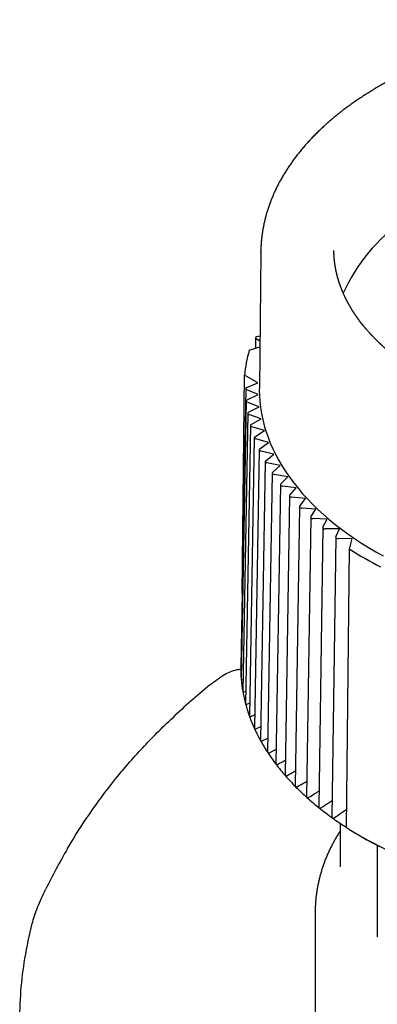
# Model space of a CAD drawing. Header units: millimetres. Extents: x 8 to 313, y 12 to 206.
# Tile 10 of 20: x 258 to 273, y 61 to 101. Entities that reach past the tile are written whole.
import ezdxf

# ---------------------------------------------------------------- set-up
doc = ezdxf.new("R2010")
doc.units = ezdxf.units.MM

msp = doc.modelspace()

# ---------------------------------------------------------------- linework, layer by layer
at = {"color": 7, "linetype": 'Continuous', "lineweight": 30}
for p, q in [((267.946, 91.166), (267.888, 85.692)), ((267.946, 91.151), (267.946, 91.182)), ((267.737, 87.714), (267.73, 87.295)), ((267.908, 87.577), (267.761, 87.675)), ((267.796, 87.766), (267.91, 87.795)), ((267.483, 87.211), (267.906, 87.355)), ((267.191, 77.438), (267.286, 86.205)), ((267.831, 85.909), (267.286, 86.205)), ((267.338, 85.671), (267.138, 74.485)), ((267.835, 85.427), (267.378, 85.624)), ((267.379, 85.717), (267.831, 85.909)), ((267.394, 85.218), (267.835, 85.427)), ((267.358, 85.174), (267.157, 73.982)), ((267.876, 84.942), (267.402, 85.125)), ((267.455, 84.72), (267.876, 84.942)), ((267.422, 84.678), (267.222, 73.48)), ((267.961, 84.459), (267.471, 84.628)), ((267.56, 84.225), (267.961, 84.459)), ((267.531, 84.185), (267.333, 72.982)), ((268.089, 83.98), (267.584, 84.133)), ((267.685, 83.696), (267.488, 72.487)), ((267.71, 83.733), (268.089, 83.98)), ((268.261, 83.505), (267.743, 83.643)), ((267.905, 83.247), (268.261, 83.505)), ((267.883, 83.212), (267.689, 71.999)), ((268.476, 83.035), (267.946, 83.158)), ((268.143, 82.768), (268.476, 83.035)), ((268.124, 82.735), (267.933, 71.517)), ((268.732, 82.573), (268.192, 82.679)), ((268.424, 82.296), (268.732, 82.573)), ((268.409, 82.265), (268.221, 71.043)), ((269.031, 82.12), (268.481, 82.209)), ((268.748, 81.833), (269.031, 82.12)), ((268.735, 81.805), (268.552, 70.579)), ((269.37, 81.676), (268.813, 81.748)), ((269.114, 81.381), (269.37, 81.676)), ((269.103, 81.356), (268.924, 70.126)), ((269.748, 81.242), (269.186, 81.298)), ((269.511, 80.918), (269.337, 69.685)), ((269.52, 80.941), (269.748, 81.242)), ((270.166, 80.821), (269.599, 80.86)), ((269.958, 80.493), (269.79, 69.257)), ((269.965, 80.513), (270.166, 80.821)), ((270.621, 80.413), (270.052, 80.435)), ((270.444, 80.082), (270.281, 68.844)), ((270.448, 80.099), (270.621, 80.413)), ((271.113, 80.02), (270.542, 80.024)), ((270.965, 79.687), (270.809, 68.446)), ((270.968, 79.701), (271.113, 80.02)), ((271.63, 79.641), (271.069, 79.629)), ((271.524, 79.213), (271.63, 79.641)), ((271.398, 68.005), (271.524, 79.213)), ((267.157, 73.982), (267.157, 73.978)), ((267.202, 73.966), (267.231, 73.978)), ((267.272, 73.463), (267.342, 73.492)), ((267.387, 72.962), (267.498, 73.011)), ((267.547, 72.466), (267.698, 72.535)), ((267.752, 71.975), (267.943, 72.066)), ((268.002, 71.491), (268.231, 71.605)), ((268.294, 71.015), (268.561, 71.154)), ((271.137, 68.178), (271.137, 66.421)), ((272.041, 67.612), (272.254, 67.489)), ((272.64, 67.273), (272.64, 63.602)), ((270.137, 64.59), (270.137, 60.003))]:
    msp.add_line(p, q, dxfattribs=at)
at = {"color": 7, "linetype": 'Continuous', "lineweight": 30, "flags": 128}
msp.add_lwpolyline([(267.888, 85.692), (267.887, 85.635), (267.893, 85.393), (267.909, 85.151), (267.937, 84.91), (267.975, 84.669), (268.024, 84.429), (268.084, 84.19), (268.155, 83.951), (268.237, 83.714), (268.33, 83.478), (268.433, 83.244), (268.546, 83.011), (268.671, 82.78), (268.805, 82.551), (268.95, 82.324), (269.105, 82.1), (269.271, 81.878), (269.446, 81.658), (269.631, 81.441), (269.826, 81.227), (270.031, 81.016), (270.245, 80.808), (270.469, 80.604), (270.701, 80.403), (270.943, 80.205), (271.194, 80.012), (271.453, 79.822), (271.721, 79.636), (271.997, 79.454), (272.281, 79.277), (272.574, 79.103), (272.874, 78.935)], dxfattribs=at)
at = {"color": 7, "linetype": 'Continuous', "lineweight": 30}
for centre, radius, start, end in [((277.599, 86.71), 6.922, 124.2376, 156.1338), ((273.016, 85.609), 5.761, 163.8506, 174.0616), ((279.973, 92.416), 15.674, 237.3841, 242.6213), ((272.73, 74.448), 5.593, 179.6361, 184.8156), ((272.815, 74.456), 5.678, 184.8321, 189.9596), ((272.99, 74.487), 5.856, 189.9753, 194.9986), ((273.252, 74.558), 6.127, 195.0132, 199.8873), ((273.595, 74.682), 6.491, 199.9006, 204.5903), ((274.013, 74.874), 6.951, 204.6021, 209.0825), ((274.498, 75.144), 7.507, 209.0929, 213.3494), ((275.042, 75.502), 8.158, 213.3585, 217.3854), ((275.634, 75.954), 8.903, 217.3935, 221.1925), ((276.263, 76.505), 9.739, 221.1995, 224.7778), ((276.919, 77.156), 10.663, 224.7841, 228.1525), ((277.59, 77.904), 11.668, 228.1582, 231.3302), ((278.264, 78.747), 12.748, 231.3354, 234.3258), ((278.932, 79.676), 13.892, 234.3307, 237.1575), ((279.951, 81.287), 15.798, 237.2202, 242.7852), ((283.887, 89.871), 25.225, 242.5352, 297.4648)]:
    msp.add_arc(centre, radius, start, end, dxfattribs=at)
for centre, ratio, start_param, end_param in [((267.837, 87.713), 0.577232, 1.988482, 3.853465), ((267.438, 85.67), 0.577226, 2.205356, 4.07034), ((267.458, 85.173), 0.577226, 2.257705, 4.122688), ((267.522, 84.677), 0.577227, 2.310054, 4.175037), ((267.631, 84.184), 0.577229, 2.362403, 4.227386), ((267.785, 83.695), 0.577231, 2.414752, 4.279736), ((267.983, 83.211), 0.577234, 2.467102, 4.332085), ((268.224, 82.734), 0.577237, 2.519452, 4.384436), ((268.509, 82.265), 0.577241, 2.571803, 4.436787), ((268.835, 81.805), 0.577246, 2.624155, 4.489139), ((269.203, 81.355), 0.577251, 2.676508, 4.541492), ((269.611, 80.917), 0.577256, 2.728862, 4.593845), ((270.058, 80.493), 0.577262, 2.781216, 4.6462), ((270.544, 80.082), 0.577268, 2.833572, 4.698556), ((271.065, 79.686), 0.577274, 2.885929, 4.750913)]:
    msp.add_ellipse(centre, major_axis=(0.1, 0), ratio=ratio, start_param=start_param, end_param=end_param, dxfattribs=at)
for points, knots in [([(283.887, 100.52), (283.843, 100.52), (283.78, 100.519), (283.688, 100.519), (283.607, 100.518), (283.512, 100.517), (283.411, 100.515), (283.305, 100.513), (283.195, 100.511), (283.083, 100.508), (282.968, 100.504), (282.852, 100.5), (282.734, 100.495), (282.615, 100.49), (282.495, 100.484), (282.374, 100.478), (282.253, 100.471), (282.131, 100.463), (282.008, 100.455), (281.885, 100.446), (281.762, 100.436), (281.638, 100.426), (281.514, 100.416), (281.39, 100.405), (281.266, 100.393), (281.142, 100.38), (281.017, 100.367), (280.893, 100.354), (280.768, 100.339), (280.644, 100.325), (280.52, 100.309), (280.395, 100.293), (280.271, 100.276), (280.147, 100.259), (280.022, 100.241), (279.898, 100.223), (279.775, 100.204), (279.651, 100.184), (279.527, 100.164), (279.404, 100.143), (279.281, 100.122), (279.158, 100.1), (279.035, 100.077), (278.912, 100.054), (278.79, 100.03), (278.668, 100.005), (278.546, 99.98), (278.425, 99.955), (278.304, 99.929), (278.183, 99.902), (278.062, 99.874), (277.942, 99.846), (277.822, 99.818), (277.703, 99.789), (277.583, 99.759), (277.465, 99.729), (277.346, 99.698), (277.228, 99.666), (277.111, 99.634), (276.993, 99.602), (276.877, 99.569), (276.76, 99.535), (276.644, 99.501), (276.529, 99.466), (276.414, 99.43), (276.299, 99.394), (276.185, 99.358), (276.071, 99.321), (275.958, 99.283), (275.846, 99.245), (275.733, 99.206), (275.622, 99.167), (275.511, 99.127), (275.4, 99.086), (275.29, 99.045), (275.181, 99.004), (275.072, 98.962), (274.963, 98.919), (274.855, 98.876), (274.748, 98.833), (274.642, 98.788), (274.536, 98.744), (274.43, 98.698), (274.325, 98.653), (274.221, 98.607), (274.118, 98.56), (274.015, 98.512), (273.912, 98.465), (273.811, 98.416), (273.71, 98.368), (273.609, 98.318), (273.51, 98.269), (273.411, 98.218), (273.312, 98.168), (273.215, 98.116), (273.118, 98.065), (273.022, 98.012), (272.926, 97.96), (272.832, 97.906), (272.738, 97.853), (272.644, 97.799), (272.552, 97.744), (272.46, 97.689), (272.369, 97.633), (272.278, 97.577), (272.189, 97.521), (272.1, 97.464), (272.012, 97.407), (271.925, 97.349), (271.839, 97.291), (271.753, 97.232), (271.668, 97.173), (271.584, 97.114), (271.501, 97.054), (271.419, 96.993), (271.337, 96.933), (271.257, 96.871), (271.177, 96.81), (271.098, 96.748), (271.02, 96.685), (270.942, 96.622), (270.866, 96.559), (270.791, 96.496), (270.716, 96.432), (270.642, 96.367), (270.569, 96.303), (270.497, 96.237), (270.426, 96.172), (270.356, 96.106), (270.287, 96.04), (270.219, 95.973), (270.151, 95.906), (270.085, 95.839), (270.019, 95.771), (269.955, 95.704), (269.891, 95.635), (269.828, 95.567), (269.767, 95.498), (269.706, 95.428), (269.646, 95.359), (269.587, 95.289), (269.529, 95.219), (269.472, 95.148), (269.417, 95.077), (269.362, 95.006), (269.308, 94.935), (269.255, 94.863), (269.203, 94.791), (269.152, 94.719), (269.102, 94.647), (269.053, 94.574), (269.005, 94.501), (268.958, 94.428), (268.913, 94.355), (268.868, 94.281), (268.824, 94.207), (268.781, 94.133), (268.74, 94.058), (268.699, 93.984), (268.659, 93.909), (268.621, 93.834), (268.583, 93.759), (268.547, 93.684), (268.511, 93.608), (268.477, 93.532), (268.444, 93.456), (268.412, 93.38), (268.38, 93.304), (268.35, 93.228), (268.321, 93.151), (268.293, 93.074), (268.266, 92.997), (268.241, 92.921), (268.216, 92.843), (268.192, 92.766), (268.169, 92.689), (268.148, 92.611), (268.128, 92.534), (268.108, 92.456), (268.09, 92.378), (268.073, 92.3), (268.057, 92.222), (268.042, 92.144), (268.028, 92.066), (268.015, 91.988), (268.003, 91.909), (267.992, 91.831), (267.983, 91.752), (267.974, 91.674), (267.967, 91.595), (267.961, 91.517), (267.956, 91.438), (267.951, 91.359), (267.949, 91.28), (267.947, 91.222), (267.947, 91.189), (267.947, 91.183)], [0, 0, 0, 0, 0.005379, 0.007599, 0.011281, 0.015112, 0.019229, 0.02353, 0.027976, 0.032534, 0.037182, 0.041902, 0.046683, 0.051513, 0.056385, 0.061294, 0.066233, 0.0712, 0.076192, 0.081204, 0.086235, 0.091283, 0.096346, 0.101423, 0.106513, 0.111614, 0.116726, 0.121847, 0.126977, 0.132115, 0.13726, 0.142413, 0.147572, 0.152738, 0.157909, 0.163086, 0.168267, 0.173454, 0.178645, 0.18384, 0.189039, 0.194242, 0.199449, 0.204659, 0.209872, 0.215089, 0.220308, 0.22553, 0.230755, 0.235983, 0.241213, 0.246445, 0.25168, 0.256917, 0.262156, 0.267397, 0.27264, 0.277885, 0.283132, 0.288381, 0.293631, 0.298883, 0.304137, 0.309392, 0.314649, 0.319907, 0.325167, 0.330428, 0.33569, 0.340954, 0.346219, 0.351485, 0.356752, 0.362021, 0.367291, 0.372562, 0.377834, 0.383107, 0.388381, 0.393656, 0.398932, 0.404209, 0.409487, 0.414766, 0.420046, 0.425327, 0.430608, 0.435891, 0.441174, 0.446458, 0.451743, 0.457028, 0.462315, 0.467602, 0.472889, 0.478178, 0.483467, 0.488757, 0.494047, 0.499338, 0.504629, 0.509921, 0.515213, 0.520506, 0.525799, 0.531093, 0.536387, 0.541682, 0.546976, 0.552271, 0.557567, 0.562862, 0.568158, 0.573454, 0.57875, 0.584046, 0.589342, 0.594638, 0.599934, 0.60523, 0.610526, 0.615821, 0.621116, 0.626411, 0.631706, 0.637, 0.642294, 0.647588, 0.65288, 0.658173, 0.663464, 0.668755, 0.674045, 0.679334, 0.684622, 0.689909, 0.695195, 0.70048, 0.705764, 0.711046, 0.716327, 0.721607, 0.726885, 0.732162, 0.737437, 0.742711, 0.747983, 0.753253, 0.758521, 0.763787, 0.769051, 0.774314, 0.779574, 0.784832, 0.790088, 0.795342, 0.800593, 0.805843, 0.811089, 0.816334, 0.821576, 0.826816, 0.832054, 0.837289, 0.842522, 0.847752, 0.852981, 0.858207, 0.86343, 0.868652, 0.873871, 0.879088, 0.884303, 0.889517, 0.894728, 0.899937, 0.905145, 0.910351, 0.915556, 0.920759, 0.925961, 0.931162, 0.936362, 0.941561, 0.94676, 0.951958, 0.957155, 0.962353, 0.96755, 0.972748, 0.977945, 0.983144, 0.988343, 0.993543, 0.998744, 1, 1, 1, 1]), ([(296.885, 91.225), (296.885, 91.221), (296.885, 91.215), (296.884, 91.201), (296.884, 91.185), (296.884, 91.167), (296.883, 91.147), (296.882, 91.126), (296.882, 91.103), (296.881, 91.082), (296.88, 91.062), (296.879, 91.044), (296.878, 91.029), (296.877, 91.014), (296.876, 91.003), (296.876, 90.995), (296.875, 90.989), (296.875, 90.983), (296.875, 90.979), (296.874, 90.974), (296.874, 90.969), (296.873, 90.962), (296.873, 90.953), (296.872, 90.942), (296.871, 90.93), (296.87, 90.917), (296.869, 90.905), (296.867, 90.886), (296.865, 90.862), (296.862, 90.835), (296.86, 90.813), (296.858, 90.794), (296.856, 90.777), (296.854, 90.762), (296.852, 90.75), (296.851, 90.74), (296.85, 90.733), (296.849, 90.727), (296.849, 90.722), (296.848, 90.717), (296.847, 90.71), (296.846, 90.702), (296.845, 90.692), (296.842, 90.678), (296.84, 90.66), (296.837, 90.639), (296.834, 90.619), (296.831, 90.599), (296.827, 90.576), (296.822, 90.549), (296.817, 90.518), (296.811, 90.489), (296.806, 90.461), (296.801, 90.436), (296.796, 90.414), (296.792, 90.395), (296.788, 90.373), (296.782, 90.351), (296.778, 90.33), (296.774, 90.313), (296.771, 90.299), (296.767, 90.286), (296.764, 90.273), (296.762, 90.263), (296.76, 90.254), (296.758, 90.247), (296.756, 90.241), (296.755, 90.235), (296.753, 90.229), (296.751, 90.22), (296.749, 90.21), (296.746, 90.199), (296.742, 90.186), (296.738, 90.171), (296.734, 90.156), (296.73, 90.14), (296.725, 90.124), (296.721, 90.108), (296.717, 90.093), (296.712, 90.078), (296.708, 90.063), (296.703, 90.047), (296.699, 90.032), (296.694, 90.017), (296.69, 90.004), (296.687, 89.993), (296.684, 89.985), (296.682, 89.979), (296.68, 89.972), (296.678, 89.966), (296.675, 89.957), (296.672, 89.947), (296.668, 89.935), (296.663, 89.921), (296.659, 89.907), (296.653, 89.892), (296.648, 89.877), (296.641, 89.856), (296.632, 89.829), (296.622, 89.801), (296.614, 89.778), (296.607, 89.761), (296.601, 89.744), (296.595, 89.728), (296.589, 89.714), (296.585, 89.702), (296.581, 89.692), (296.577, 89.683), (296.575, 89.677), (296.573, 89.672), (296.571, 89.668), (296.569, 89.662), (296.566, 89.655), (296.563, 89.646), (296.558, 89.635), (296.553, 89.622), (296.547, 89.608), (296.541, 89.593), (296.533, 89.574), (296.523, 89.55), (296.511, 89.522), (296.499, 89.494), (296.488, 89.471), (296.48, 89.452), (296.473, 89.438), (296.467, 89.424), (296.462, 89.412), (296.457, 89.402), (296.452, 89.391), (296.446, 89.38), (296.44, 89.366), (296.432, 89.349), (296.423, 89.331), (296.413, 89.311), (296.401, 89.287), (296.387, 89.257), (296.369, 89.223), (296.354, 89.194), (296.342, 89.171), (296.334, 89.155), (296.327, 89.142), (296.321, 89.132), (296.317, 89.123), (296.313, 89.117), (296.31, 89.111), (296.306, 89.104), (296.301, 89.095), (296.295, 89.084), (296.288, 89.072), (296.275, 89.048), (296.255, 89.013), (296.23, 88.968), (296.209, 88.933), (296.192, 88.905), (296.181, 88.887), (296.17, 88.869), (296.161, 88.854), (296.153, 88.841), (296.147, 88.832), (296.143, 88.825), (296.139, 88.819), (296.136, 88.814), (296.133, 88.809), (296.129, 88.803), (296.124, 88.796), (296.119, 88.787), (296.112, 88.777), (296.105, 88.766), (296.098, 88.754), (296.09, 88.743), (296.074, 88.717), (296.047, 88.677), (296.011, 88.623), (295.982, 88.581), (295.962, 88.552), (295.949, 88.535), (295.937, 88.518), (295.926, 88.503), (295.916, 88.489), (295.908, 88.477), (295.898, 88.464), (295.888, 88.449), (295.875, 88.431), (295.86, 88.411), (295.843, 88.389), (295.825, 88.366), (295.804, 88.338), (295.779, 88.306), (295.755, 88.275), (295.735, 88.249), (295.719, 88.23), (295.705, 88.212), (295.692, 88.196), (295.682, 88.183), (295.673, 88.173), (295.666, 88.165), (295.661, 88.159), (295.657, 88.154), (295.653, 88.149), (295.647, 88.142), (295.64, 88.134), (295.632, 88.123), (295.622, 88.112), (295.612, 88.1), (295.602, 88.088), (295.591, 88.075), (295.575, 88.057), (295.554, 88.031), (295.526, 88), (295.498, 87.968), (295.468, 87.934), (295.437, 87.9), (295.411, 87.872), (295.392, 87.851), (295.38, 87.838), (295.37, 87.828), (295.361, 87.818), (295.354, 87.811), (295.348, 87.804), (295.344, 87.8), (295.339, 87.795), (295.334, 87.789), (295.327, 87.782), (295.319, 87.773), (295.309, 87.763), (295.298, 87.752), (295.287, 87.74), (295.273, 87.726), (295.259, 87.711), (295.24, 87.692), (295.217, 87.669), (295.189, 87.64), (295.16, 87.612), (295.132, 87.584), (295.105, 87.558), (295.079, 87.532), (295.052, 87.507), (295.03, 87.486), (295.012, 87.469), (294.999, 87.457), (294.986, 87.445), (294.974, 87.434), (294.964, 87.425), (294.957, 87.418), (294.952, 87.413), (294.947, 87.409), (294.943, 87.405), (294.938, 87.4), (294.932, 87.395), (294.926, 87.389), (294.917, 87.381), (294.906, 87.372), (294.894, 87.36), (294.879, 87.347), (294.863, 87.333), (294.828, 87.301), (294.772, 87.252), (294.713, 87.201), (294.67, 87.165), (294.643, 87.142), (294.617, 87.12), (294.591, 87.098), (294.567, 87.079), (294.544, 87.06), (294.524, 87.044), (294.506, 87.029), (294.49, 87.016), (294.476, 87.006), (294.465, 86.996), (294.455, 86.989), (294.446, 86.982), (294.438, 86.975), (294.428, 86.968), (294.418, 86.959), (294.405, 86.949), (294.39, 86.937), (294.372, 86.923), (294.352, 86.908), (294.33, 86.891), (294.306, 86.873), (294.28, 86.853), (294.252, 86.832), (294.221, 86.808), (294.187, 86.783), (294.15, 86.756), (294.11, 86.727), (294.067, 86.696), (294.021, 86.664), (293.984, 86.637), (293.956, 86.617), (293.938, 86.605), (293.921, 86.594), (293.906, 86.583), (293.894, 86.575), (293.883, 86.567), (293.874, 86.561), (293.868, 86.557), (293.863, 86.554), (293.858, 86.551), (293.854, 86.548), (293.849, 86.544), (293.842, 86.539), (293.831, 86.532), (293.816, 86.522), (293.799, 86.51), (293.779, 86.497), (293.755, 86.481), (293.727, 86.463), (293.697, 86.443), (293.666, 86.423), (293.635, 86.403), (293.605, 86.383), (293.574, 86.363), (293.544, 86.344), (293.51, 86.323), (293.474, 86.3), (293.435, 86.276), (293.395, 86.252), (293.357, 86.228), (293.318, 86.205), (293.28, 86.182), (293.244, 86.161), (293.213, 86.143), (293.185, 86.127), (293.161, 86.112), (293.138, 86.099), (293.119, 86.088), (293.102, 86.079), (293.088, 86.071), (293.077, 86.064), (293.069, 86.06), (293.062, 86.056), (293.053, 86.051), (293.043, 86.045), (293.03, 86.038), (293.016, 86.03), (293.001, 86.022), (292.984, 86.012), (292.966, 86.002), (292.923, 85.978), (292.857, 85.942), (292.772, 85.896), (292.691, 85.853), (292.613, 85.812), (292.532, 85.771), (292.456, 85.733), (292.383, 85.697), (292.315, 85.664), (292.258, 85.636), (292.211, 85.614), (292.178, 85.598), (292.146, 85.583), (292.116, 85.569), (292.088, 85.556), (292.063, 85.544), (292.041, 85.534), (292.021, 85.525), (292.003, 85.517), (291.989, 85.51), (291.979, 85.506), (291.972, 85.503), (291.968, 85.501), (291.963, 85.498), (291.954, 85.495), (291.942, 85.489), (291.926, 85.482), (291.906, 85.473), (291.882, 85.462), (291.854, 85.45), (291.825, 85.437), (291.795, 85.424), (291.766, 85.411), (291.736, 85.398), (291.706, 85.385), (291.676, 85.373), (291.622, 85.35), (291.544, 85.317), (291.444, 85.275), (291.353, 85.239), (291.273, 85.207), (291.202, 85.179), (291.132, 85.152), (291.062, 85.126), (290.991, 85.099), (290.918, 85.072), (290.833, 85.041), (290.736, 85.006), (290.651, 84.977), (290.592, 84.956), (290.559, 84.945), (290.529, 84.935), (290.501, 84.925), (290.478, 84.918), (290.458, 84.911), (290.442, 84.906), (290.427, 84.901), (290.415, 84.897), (290.405, 84.893), (290.398, 84.891), (290.392, 84.889), (290.387, 84.887), (290.381, 84.885), (290.371, 84.882), (290.356, 84.877), (290.335, 84.87), (290.31, 84.862), (290.281, 84.853), (290.251, 84.843), (290.22, 84.833), (290.189, 84.823), (290.157, 84.813), (290.124, 84.803), (290.048, 84.779), (289.926, 84.742), (289.758, 84.693), (289.588, 84.644), (289.411, 84.596), (289.228, 84.548), (289.037, 84.5), (288.878, 84.462), (288.752, 84.432), (288.658, 84.411), (288.562, 84.389), (288.463, 84.368), (288.357, 84.345), (288.243, 84.322), (288.121, 84.297), (287.996, 84.273), (287.866, 84.249), (287.733, 84.225), (287.595, 84.201), (287.454, 84.177), (287.311, 84.155), (287.167, 84.133), (287.022, 84.111), (286.873, 84.091), (286.72, 84.071), (286.564, 84.051), (286.407, 84.033), (286.25, 84.016), (286.092, 84), (285.932, 83.985), (285.768, 83.97), (285.61, 83.958), (285.459, 83.947), (285.315, 83.937), (285.169, 83.928), (285.021, 83.92), (284.871, 83.913), (284.713, 83.907), (284.548, 83.902), (284.377, 83.897), (284.208, 83.894), (284.038, 83.893), (283.866, 83.892), (283.692, 83.893), (283.522, 83.895), (283.355, 83.898), (283.191, 83.903), (283.034, 83.908), (282.882, 83.914), (282.737, 83.921), (282.594, 83.929), (282.455, 83.937), (282.313, 83.947), (282.169, 83.957), (282.024, 83.969), (281.882, 83.981), (281.744, 83.994), (281.609, 84.007), (281.478, 84.021), (281.351, 84.035), (281.229, 84.049), (281.11, 84.064), (280.991, 84.079), (280.87, 84.095), (280.746, 84.113), (280.619, 84.131), (280.482, 84.152), (280.334, 84.175), (280.174, 84.202), (280.012, 84.23), (279.852, 84.259), (279.695, 84.289), (279.542, 84.32), (279.386, 84.352), (279.228, 84.386), (279.067, 84.422), (278.904, 84.46), (278.739, 84.5), (278.602, 84.534), (278.493, 84.562), (278.413, 84.583), (278.336, 84.604), (278.261, 84.624), (278.189, 84.644), (278.116, 84.664), (278.044, 84.685), (277.971, 84.706), (277.903, 84.726), (277.838, 84.746), (277.777, 84.764), (277.72, 84.781), (277.668, 84.798), (277.619, 84.813), (277.575, 84.827), (277.535, 84.84), (277.502, 84.85), (277.474, 84.859), (277.451, 84.867), (277.431, 84.873), (277.414, 84.879), (277.398, 84.884), (277.387, 84.888), (277.378, 84.89), (277.372, 84.893), (277.363, 84.895), (277.353, 84.899), (277.339, 84.903), (277.321, 84.909), (277.298, 84.917), (277.27, 84.927), (277.237, 84.938), (277.201, 84.95), (277.16, 84.964), (277.116, 84.979), (277.069, 84.996), (277.02, 85.013), (276.944, 85.041), (276.843, 85.077), (276.714, 85.125), (276.583, 85.175), (276.449, 85.228), (276.319, 85.281), (276.214, 85.324), (276.137, 85.356), (276.085, 85.378), (276.037, 85.399), (275.993, 85.418), (275.951, 85.436), (275.913, 85.453), (275.882, 85.467), (275.856, 85.479), (275.836, 85.488), (275.818, 85.496), (275.805, 85.502), (275.796, 85.506), (275.788, 85.51), (275.779, 85.514), (275.768, 85.519), (275.75, 85.527), (275.725, 85.538), (275.692, 85.554), (275.656, 85.57), (275.617, 85.588), (275.576, 85.608), (275.531, 85.629), (275.484, 85.652), (275.435, 85.676), (275.384, 85.7), (275.333, 85.726), (275.274, 85.755), (275.209, 85.788), (275.138, 85.825), (275.078, 85.856), (275.031, 85.881), (274.996, 85.9), (274.96, 85.919), (274.925, 85.938), (274.889, 85.958), (274.853, 85.978), (274.817, 85.997), (274.785, 86.015), (274.761, 86.029), (274.744, 86.038), (274.734, 86.044), (274.725, 86.049), (274.718, 86.053), (274.713, 86.056), (274.709, 86.058), (274.705, 86.06), (274.697, 86.065), (274.688, 86.07), (274.674, 86.078), (274.658, 86.087), (274.637, 86.099), (274.613, 86.113), (274.588, 86.128), (274.535, 86.158), (274.462, 86.202), (274.368, 86.259), (274.289, 86.308), (274.219, 86.352), (274.159, 86.39), (274.102, 86.427), (274.048, 86.462), (274.007, 86.489), (273.979, 86.508), (273.964, 86.518), (273.951, 86.527), (273.94, 86.535), (273.93, 86.541), (273.923, 86.546), (273.918, 86.55), (273.912, 86.553), (273.906, 86.558), (273.896, 86.564), (273.885, 86.572), (273.873, 86.58), (273.86, 86.589), (273.847, 86.598), (273.833, 86.608), (273.814, 86.621), (273.79, 86.638), (273.76, 86.659), (273.729, 86.681), (273.697, 86.704), (273.664, 86.728), (273.631, 86.751), (273.582, 86.788), (273.515, 86.837), (273.453, 86.885), (273.412, 86.916), (273.393, 86.932), (273.375, 86.945), (273.36, 86.957), (273.347, 86.967), (273.336, 86.976), (273.328, 86.982), (273.322, 86.987), (273.317, 86.991), (273.313, 86.994), (273.307, 86.999), (273.299, 87.005), (273.289, 87.013), (273.277, 87.023), (273.262, 87.035), (273.245, 87.049), (273.227, 87.064), (273.196, 87.089), (273.154, 87.124), (273.102, 87.167), (273.053, 87.209), (273.006, 87.249), (272.961, 87.289), (272.916, 87.328), (272.882, 87.359), (272.857, 87.382), (272.843, 87.395), (272.83, 87.406), (272.821, 87.415), (272.813, 87.422), (272.807, 87.428), (272.801, 87.434), (272.792, 87.441), (272.783, 87.45), (272.771, 87.461), (272.758, 87.473), (272.744, 87.487), (272.729, 87.501), (272.709, 87.52), (272.685, 87.543), (272.658, 87.57), (272.632, 87.594), (272.609, 87.617), (272.588, 87.638), (272.569, 87.657), (272.552, 87.675), (272.535, 87.691), (272.52, 87.707), (272.505, 87.723), (272.489, 87.738), (272.474, 87.755), (272.459, 87.77), (272.447, 87.783), (272.437, 87.794), (272.429, 87.801), (272.423, 87.808), (272.416, 87.815), (272.409, 87.824), (272.398, 87.834), (272.386, 87.848), (272.371, 87.864), (272.354, 87.882), (272.336, 87.902), (272.317, 87.923), (272.289, 87.954), (272.252, 87.996), (272.217, 88.036), (272.193, 88.064), (272.18, 88.08), (272.167, 88.095), (272.156, 88.108), (272.146, 88.12), (272.137, 88.13), (272.129, 88.14), (272.121, 88.15), (272.112, 88.16), (272.102, 88.173), (272.089, 88.189), (272.074, 88.208), (272.045, 88.243), (272.004, 88.295), (271.953, 88.361), (271.918, 88.408), (271.897, 88.436), (271.889, 88.447), (271.881, 88.458), (271.875, 88.466), (271.869, 88.474), (271.865, 88.479), (271.862, 88.484), (271.859, 88.488), (271.855, 88.493), (271.851, 88.499), (271.845, 88.508), (271.837, 88.519), (271.827, 88.533), (271.815, 88.549), (271.799, 88.572), (271.779, 88.6), (271.757, 88.634), (271.735, 88.666), (271.717, 88.692), (271.703, 88.714), (271.692, 88.73), (271.682, 88.746), (271.673, 88.76), (271.665, 88.773), (271.658, 88.784), (271.652, 88.793), (271.647, 88.801), (271.641, 88.81), (271.635, 88.821), (271.627, 88.833), (271.619, 88.846), (271.607, 88.866), (271.591, 88.892), (271.572, 88.923), (271.554, 88.953), (271.536, 88.984), (271.519, 89.015), (271.502, 89.044), (271.489, 89.067), (271.48, 89.085), (271.473, 89.097), (271.466, 89.109), (271.461, 89.119), (271.456, 89.127), (271.452, 89.136), (271.446, 89.146), (271.44, 89.158), (271.432, 89.172), (271.425, 89.186), (271.417, 89.201), (271.409, 89.217), (271.4, 89.235), (271.39, 89.255), (271.379, 89.276), (271.369, 89.297), (271.358, 89.319), (271.348, 89.339), (271.339, 89.357), (271.333, 89.371), (271.326, 89.384), (271.322, 89.394), (271.318, 89.402), (271.316, 89.407), (271.314, 89.411), (271.312, 89.416), (271.31, 89.421), (271.307, 89.426), (271.304, 89.434), (271.299, 89.443), (271.294, 89.454), (271.289, 89.467), (271.281, 89.483), (271.272, 89.503), (271.263, 89.525), (271.254, 89.546), (271.246, 89.564), (271.239, 89.581), (271.232, 89.597), (271.226, 89.611), (271.221, 89.625), (271.216, 89.637), (271.211, 89.648), (271.207, 89.66), (271.202, 89.672), (271.197, 89.685), (271.191, 89.7), (271.184, 89.717), (271.178, 89.735), (271.171, 89.753), (271.164, 89.772), (271.157, 89.792), (271.149, 89.812), (271.141, 89.835), (271.133, 89.858), (271.125, 89.88), (271.118, 89.901), (271.112, 89.921), (271.106, 89.938), (271.1, 89.955), (271.095, 89.972), (271.09, 89.988), (271.085, 90.005), (271.079, 90.024), (271.072, 90.046), (271.065, 90.069), (271.058, 90.094), (271.051, 90.119), (271.044, 90.144), (271.038, 90.167), (271.032, 90.188), (271.027, 90.206), (271.023, 90.222), (271.019, 90.237), (271.016, 90.25), (271.014, 90.261), (271.011, 90.271), (271.008, 90.282), (271.006, 90.293), (271.003, 90.305), (271, 90.318), (270.996, 90.333), (270.993, 90.35), (270.988, 90.369), (270.984, 90.387), (270.981, 90.403), (270.978, 90.417), (270.975, 90.43), (270.973, 90.441), (270.972, 90.449), (270.97, 90.455), (270.969, 90.46), (270.968, 90.465), (270.967, 90.472), (270.966, 90.48), (270.964, 90.49), (270.961, 90.502), (270.959, 90.515), (270.956, 90.533), (270.952, 90.554), (270.948, 90.576), (270.945, 90.597), (270.942, 90.615), (270.939, 90.631), (270.937, 90.645), (270.935, 90.657), (270.934, 90.669), (270.932, 90.68), (270.931, 90.69), (270.929, 90.701), (270.927, 90.713), (270.926, 90.726), (270.924, 90.742), (270.921, 90.759), (270.918, 90.788), (270.914, 90.827), (270.91, 90.866), (270.907, 90.893), (270.906, 90.908), (270.905, 90.922), (270.904, 90.935), (270.903, 90.946), (270.902, 90.956), (270.901, 90.966), (270.9, 90.975), (270.9, 90.986), (270.899, 90.998), (270.898, 91.012), (270.897, 91.028), (270.896, 91.046), (270.895, 91.066), (270.894, 91.087), (270.893, 91.11), (270.892, 91.134), (270.892, 91.157), (270.891, 91.177), (270.891, 91.196), (270.89, 91.211), (270.89, 91.22), (270.89, 91.225)], [0, 0, 0, 0, 0.000598, 0.001252, 0.001966, 0.002748, 0.003596, 0.004513, 0.005497, 0.006548, 0.007329, 0.0081, 0.008792, 0.009403, 0.009934, 0.010239, 0.010508, 0.010744, 0.010945, 0.011114, 0.011326, 0.011643, 0.01205, 0.012547, 0.013111, 0.013667, 0.014212, 0.014744, 0.016145, 0.017454, 0.018333, 0.019165, 0.019931, 0.020607, 0.021193, 0.021554, 0.02187, 0.022139, 0.022362, 0.022557, 0.022825, 0.023187, 0.023643, 0.024193, 0.025117, 0.026044, 0.026942, 0.02781, 0.028648, 0.030074, 0.031433, 0.032729, 0.033972, 0.035173, 0.036034, 0.036918, 0.037838, 0.038858, 0.039984, 0.040575, 0.041192, 0.04182, 0.042378, 0.042854, 0.043247, 0.043559, 0.043788, 0.044019, 0.044316, 0.044687, 0.045133, 0.045654, 0.046249, 0.046878, 0.047572, 0.048289, 0.049013, 0.049743, 0.050412, 0.051086, 0.051766, 0.052451, 0.053142, 0.053837, 0.05449, 0.054919, 0.055273, 0.055554, 0.055804, 0.056108, 0.05647, 0.05689, 0.057452, 0.058092, 0.058778, 0.059454, 0.06012, 0.060775, 0.062279, 0.063724, 0.064546, 0.065348, 0.066127, 0.066839, 0.06747, 0.068009, 0.06847, 0.068851, 0.069153, 0.069313, 0.069509, 0.069771, 0.070101, 0.070498, 0.070963, 0.071596, 0.072254, 0.072896, 0.073521, 0.074879, 0.07615, 0.07738, 0.078628, 0.079289, 0.079956, 0.080582, 0.081133, 0.081608, 0.08201, 0.082553, 0.083197, 0.083941, 0.084786, 0.085691, 0.086622, 0.088139, 0.08972, 0.091365, 0.092166, 0.092863, 0.093457, 0.093946, 0.094332, 0.094615, 0.094852, 0.095173, 0.095579, 0.096068, 0.096641, 0.09729, 0.099397, 0.101443, 0.103425, 0.104339, 0.105235, 0.106053, 0.106768, 0.10738, 0.107754, 0.108075, 0.108344, 0.108561, 0.108763, 0.109043, 0.109405, 0.109808, 0.110281, 0.11081, 0.111348, 0.11189, 0.112434, 0.114948, 0.117504, 0.120003, 0.120829, 0.121647, 0.12244, 0.123162, 0.123811, 0.124385, 0.124889, 0.125611, 0.12645, 0.127405, 0.128465, 0.129587, 0.13077, 0.132424, 0.134183, 0.135146, 0.136118, 0.13699, 0.137714, 0.138333, 0.138846, 0.139255, 0.139502, 0.139694, 0.139936, 0.140255, 0.140662, 0.141149, 0.141717, 0.142314, 0.142908, 0.143498, 0.144086, 0.14563, 0.147153, 0.148699, 0.150317, 0.152008, 0.153771, 0.154446, 0.155057, 0.15559, 0.156045, 0.156423, 0.156723, 0.156945, 0.157142, 0.157412, 0.157765, 0.158201, 0.158719, 0.15926, 0.159869, 0.160546, 0.161286, 0.162028, 0.163433, 0.16477, 0.166272, 0.167677, 0.168985, 0.170222, 0.171483, 0.17278, 0.173403, 0.174034, 0.174672, 0.175253, 0.175735, 0.176048, 0.176298, 0.176486, 0.176663, 0.176886, 0.177156, 0.177471, 0.177832, 0.178352, 0.178944, 0.179609, 0.180348, 0.181125, 0.184535, 0.187846, 0.18904, 0.19022, 0.191387, 0.192521, 0.193572, 0.194519, 0.195384, 0.196166, 0.196864, 0.197417, 0.197899, 0.198306, 0.198644, 0.198996, 0.199391, 0.199827, 0.200306, 0.200991, 0.201747, 0.202574, 0.203472, 0.204441, 0.205494, 0.206653, 0.207918, 0.20929, 0.210768, 0.212353, 0.214045, 0.215843, 0.217747, 0.218442, 0.219146, 0.219797, 0.220369, 0.220861, 0.221273, 0.221605, 0.22184, 0.222013, 0.222177, 0.222346, 0.222521, 0.222708, 0.22318, 0.223749, 0.224416, 0.225179, 0.22604, 0.227116, 0.228271, 0.229421, 0.230564, 0.231699, 0.232826, 0.233946, 0.235057, 0.23649, 0.237909, 0.239315, 0.240708, 0.242089, 0.243456, 0.244776, 0.245832, 0.246794, 0.24766, 0.248432, 0.249109, 0.249692, 0.25018, 0.250573, 0.25082, 0.251051, 0.251312, 0.251679, 0.252154, 0.252604, 0.253121, 0.253704, 0.254355, 0.255041, 0.258069, 0.261036, 0.263635, 0.266192, 0.268825, 0.271571, 0.273696, 0.275885, 0.278137, 0.279221, 0.28031, 0.281335, 0.282281, 0.283148, 0.283935, 0.284643, 0.285271, 0.28582, 0.286289, 0.286591, 0.286784, 0.286891, 0.287043, 0.287259, 0.287653, 0.288163, 0.28879, 0.289534, 0.290395, 0.291373, 0.292223, 0.29314, 0.294068, 0.294988, 0.295898, 0.2968, 0.299948, 0.302985, 0.30591, 0.308072, 0.310169, 0.312206, 0.314255, 0.316343, 0.318469, 0.320634, 0.323723, 0.326887, 0.327891, 0.328832, 0.329692, 0.33047, 0.331168, 0.331687, 0.332149, 0.332555, 0.332905, 0.333198, 0.333408, 0.33354, 0.333677, 0.333849, 0.334056, 0.334523, 0.335105, 0.335804, 0.336618, 0.337549, 0.338361, 0.339243, 0.340143, 0.341044, 0.341946, 0.346537, 0.351152, 0.355791, 0.360454, 0.365517, 0.370608, 0.375728, 0.378151, 0.380602, 0.383124, 0.385718, 0.388384, 0.391443, 0.394593, 0.397831, 0.401159, 0.404577, 0.408084, 0.411681, 0.415367, 0.418952, 0.422619, 0.426366, 0.430194, 0.434103, 0.438093, 0.441929, 0.445837, 0.449816, 0.453867, 0.45799, 0.461481, 0.465022, 0.468612, 0.472253, 0.475939, 0.479604, 0.483863, 0.488057, 0.492184, 0.496247, 0.50056, 0.504796, 0.508956, 0.513039, 0.517046, 0.520977, 0.524612, 0.52818, 0.53168, 0.535111, 0.538475, 0.542148, 0.545737, 0.549241, 0.55266, 0.555994, 0.559244, 0.562409, 0.565489, 0.568389, 0.571361, 0.574407, 0.577528, 0.580722, 0.583991, 0.587938, 0.591989, 0.596142, 0.600398, 0.604286, 0.608255, 0.612306, 0.61644, 0.620655, 0.624952, 0.629331, 0.633792, 0.635941, 0.638104, 0.640211, 0.642239, 0.644187, 0.646056, 0.648157, 0.650147, 0.652027, 0.653797, 0.655489, 0.657066, 0.658528, 0.659875, 0.661108, 0.662225, 0.663228, 0.663932, 0.664566, 0.665129, 0.665623, 0.666046, 0.666432, 0.666595, 0.666762, 0.666993, 0.667298, 0.667678, 0.668112, 0.66885, 0.669657, 0.670531, 0.671608, 0.672773, 0.674025, 0.675366, 0.676795, 0.678311, 0.68195, 0.685544, 0.689574, 0.693546, 0.697459, 0.701315, 0.702982, 0.704551, 0.70602, 0.70739, 0.70866, 0.709832, 0.710904, 0.711594, 0.712235, 0.712792, 0.713238, 0.713462, 0.713695, 0.713977, 0.714309, 0.714691, 0.715647, 0.71669, 0.717818, 0.719032, 0.720359, 0.721776, 0.723282, 0.724876, 0.72652, 0.728201, 0.729917, 0.732215, 0.734573, 0.736993, 0.738156, 0.739331, 0.740521, 0.741721, 0.742871, 0.744202, 0.745415, 0.74651, 0.747487, 0.747887, 0.748261, 0.748572, 0.748806, 0.748961, 0.749062, 0.749203, 0.74946, 0.749802, 0.750227, 0.750831, 0.751548, 0.752381, 0.753307, 0.754242, 0.757885, 0.761102, 0.764285, 0.766535, 0.768726, 0.770841, 0.772879, 0.77484, 0.77544, 0.776023, 0.776535, 0.776967, 0.77732, 0.777588, 0.77778, 0.777949, 0.778208, 0.778569, 0.779011, 0.779482, 0.779977, 0.780498, 0.781043, 0.781612, 0.782692, 0.78385, 0.785087, 0.786361, 0.787649, 0.788948, 0.790261, 0.793591, 0.797, 0.797893, 0.798708, 0.799433, 0.800068, 0.800613, 0.801069, 0.801388, 0.801642, 0.801829, 0.801995, 0.802238, 0.802561, 0.802964, 0.803499, 0.804131, 0.80486, 0.805679, 0.80651, 0.80886, 0.81112, 0.813291, 0.815375, 0.817416, 0.81943, 0.821418, 0.822171, 0.822845, 0.823433, 0.823936, 0.824209, 0.82446, 0.824771, 0.825157, 0.825619, 0.826156, 0.826769, 0.827457, 0.828213, 0.828963, 0.830368, 0.831681, 0.83292, 0.834064, 0.835114, 0.83607, 0.836931, 0.837722, 0.838493, 0.839244, 0.840063, 0.840859, 0.841631, 0.842376, 0.842799, 0.843175, 0.843504, 0.843813, 0.844184, 0.84475, 0.845422, 0.8462, 0.847084, 0.848073, 0.849107, 0.850136, 0.852682, 0.855197, 0.855981, 0.856753, 0.857464, 0.858107, 0.858683, 0.85919, 0.85963, 0.860079, 0.860583, 0.861142, 0.861958, 0.862861, 0.863787, 0.867007, 0.870297, 0.873172, 0.873734, 0.874285, 0.874774, 0.875192, 0.87553, 0.8758, 0.876004, 0.876186, 0.876419, 0.876706, 0.877047, 0.877603, 0.878261, 0.87902, 0.87988, 0.881494, 0.88305, 0.884546, 0.885984, 0.886779, 0.887555, 0.888303, 0.888974, 0.88956, 0.890061, 0.890478, 0.89082, 0.891231, 0.891716, 0.892275, 0.89291, 0.893616, 0.895033, 0.896456, 0.897884, 0.899317, 0.900735, 0.902073, 0.903324, 0.903932, 0.904518, 0.905053, 0.905512, 0.905894, 0.906202, 0.906698, 0.907284, 0.907961, 0.908577, 0.909252, 0.909987, 0.910802, 0.911703, 0.91269, 0.913629, 0.914635, 0.915708, 0.916371, 0.917053, 0.91766, 0.918153, 0.918441, 0.918668, 0.918845, 0.919038, 0.919264, 0.919523, 0.919813, 0.920266, 0.920779, 0.921353, 0.921979, 0.923055, 0.924054, 0.924975, 0.925818, 0.926597, 0.927296, 0.927937, 0.928539, 0.9291, 0.929614, 0.930096, 0.930627, 0.931229, 0.931917, 0.932678, 0.933495, 0.93433, 0.935183, 0.936053, 0.93694, 0.937987, 0.939055, 0.94008, 0.941027, 0.941897, 0.94269, 0.943409, 0.94416, 0.944886, 0.945626, 0.946478, 0.947445, 0.948527, 0.949655, 0.950774, 0.951886, 0.95299, 0.953851, 0.954676, 0.955417, 0.956074, 0.956646, 0.957098, 0.957555, 0.958037, 0.958546, 0.95908, 0.959642, 0.960278, 0.961033, 0.96189, 0.96285, 0.963463, 0.964108, 0.964692, 0.965177, 0.965511, 0.965774, 0.96598, 0.966219, 0.966508, 0.966845, 0.967306, 0.967836, 0.968434, 0.969088, 0.970202, 0.971219, 0.972139, 0.972963, 0.97364, 0.974234, 0.97478, 0.9753, 0.975797, 0.97627, 0.976718, 0.977234, 0.977834, 0.978519, 0.979287, 0.980133, 0.982319, 0.984562, 0.985279, 0.985971, 0.986598, 0.987158, 0.987652, 0.988104, 0.988495, 0.988916, 0.989384, 0.989898, 0.99046, 0.991184, 0.991976, 0.992835, 0.993762, 0.994756, 0.995816, 0.996838, 0.99776, 0.998617, 0.999363, 1, 1, 1, 1]), ([(265.885, 73.731), (265.987, 73.816), (266.09, 73.895), (266.294, 74.04), (266.393, 74.105), (266.58, 74.213), (266.668, 74.256), (266.822, 74.318), (266.89, 74.337), (266.945, 74.343)], [0, 0, 0, 0, 0.25, 0.25, 0.5, 0.5, 0.75, 0.75, 1, 1, 1, 1]), ([(267.139, 74.364), (267.109, 74.361), (267.044, 74.355), (266.98, 74.347), (266.945, 74.343)], [0, 0, 0, 0, 0.454444, 1, 1, 1, 1]), ([(267.166, 74.467), (267.162, 74.467), (267.156, 74.465), (267.148, 74.467), (267.143, 74.469), (267.139, 74.474), (267.138, 74.479), (267.138, 74.483), (267.138, 74.484)], [0, 0, 0, 0, 0.244388, 0.420145, 0.600238, 0.747225, 0.898234, 1, 1, 1, 1]), ([(267.157, 73.978), (267.158, 73.976), (267.158, 73.971), (267.162, 73.966), (267.166, 73.962), (267.173, 73.96), (267.182, 73.96), (267.192, 73.963), (267.199, 73.965), (267.202, 73.966)], [0, 0, 0, 0, 0.125408, 0.255242, 0.380524, 0.508914, 0.686675, 0.869478, 1, 1, 1, 1]), ([(267.222, 73.48), (267.222, 73.48), (267.222, 73.477), (267.222, 73.475), (267.223, 73.473)], [0, 0, 0, 0, 0.240202, 1, 1, 1, 1]), ([(267.223, 73.473), (267.223, 73.471), (267.225, 73.466), (267.229, 73.461), (267.234, 73.458), (267.241, 73.456), (267.251, 73.456), (267.261, 73.459), (267.269, 73.462), (267.272, 73.463)], [0, 0, 0, 0, 0.125408, 0.255242, 0.380524, 0.508914, 0.686675, 0.869478, 1, 1, 1, 1]), ([(267.333, 72.982), (267.333, 72.98), (267.333, 72.976), (267.334, 72.973), (267.334, 72.971)], [0, 0, 0, 0, 0.484442, 1, 1, 1, 1]), ([(267.334, 72.971), (267.335, 72.969), (267.336, 72.964), (267.341, 72.959), (267.347, 72.956), (267.355, 72.954), (267.365, 72.955), (267.376, 72.958), (267.384, 72.961), (267.387, 72.962)], [0, 0, 0, 0, 0.125408, 0.255242, 0.380524, 0.508914, 0.686675, 0.869478, 1, 1, 1, 1]), ([(260.164, 67.158), (260.443, 67.634), (260.739, 68.101), (261.37, 69.019), (261.705, 69.469), (262.413, 70.35), (262.788, 70.782), (263.569, 71.622), (263.976, 72.03), (264.397, 72.424)], [0, 0, 0, 0, 0.25, 0.25, 0.5, 0.5, 0.75, 0.75, 1, 1, 1, 1]), ([(267.489, 72.487), (267.488, 72.487), (267.488, 72.484), (267.489, 72.479), (267.49, 72.475), (267.491, 72.473)], [0, 0, 0, 0, 0.031348, 0.610026, 1, 1, 1, 1]), ([(267.491, 72.473), (267.492, 72.471), (267.494, 72.466), (267.499, 72.461), (267.505, 72.458), (267.514, 72.457), (267.525, 72.458), (267.536, 72.461), (267.544, 72.464), (267.547, 72.466)], [0, 0, 0, 0, 0.125408, 0.255242, 0.380524, 0.508914, 0.686675, 0.869478, 1, 1, 1, 1]), ([(267.689, 71.999), (267.689, 71.997), (267.689, 71.992), (267.69, 71.986), (267.691, 71.982), (267.692, 71.98)], [0, 0, 0, 0, 0.224352, 0.687728, 1, 1, 1, 1]), ([(267.692, 71.98), (267.693, 71.978), (267.696, 71.973), (267.702, 71.969), (267.709, 71.966), (267.718, 71.965), (267.729, 71.966), (267.741, 71.97), (267.749, 71.973), (267.752, 71.975)], [0, 0, 0, 0, 0.125408, 0.255242, 0.380524, 0.508914, 0.686675, 0.869478, 1, 1, 1, 1]), ([(267.933, 71.517), (267.933, 71.514), (267.933, 71.508), (267.935, 71.5), (267.937, 71.496), (267.938, 71.494)], [0, 0, 0, 0, 0.353168, 0.739589, 1, 1, 1, 1]), ([(267.938, 71.494), (267.939, 71.492), (267.942, 71.488), (267.949, 71.483), (267.957, 71.481), (267.966, 71.48), (267.978, 71.482), (267.99, 71.485), (267.998, 71.489), (268.002, 71.491)], [0, 0, 0, 0, 0.125408, 0.255242, 0.380524, 0.508914, 0.686675, 0.869478, 1, 1, 1, 1]), ([(268.221, 71.043), (268.221, 71.042), (268.221, 71.037), (268.222, 71.03), (268.224, 71.022), (268.227, 71.018), (268.228, 71.017)], [0, 0, 0, 0, 0.126644, 0.447766, 0.777673, 1, 1, 1, 1]), ([(268.228, 71.017), (268.229, 71.014), (268.233, 71.01), (268.24, 71.006), (268.248, 71.003), (268.258, 71.003), (268.27, 71.005), (268.283, 71.009), (268.291, 71.013), (268.294, 71.015)], [0, 0, 0, 0, 0.125408, 0.255242, 0.380524, 0.508914, 0.686675, 0.869478, 1, 1, 1, 1]), ([(268.552, 70.579), (268.552, 70.576), (268.552, 70.57), (268.554, 70.561), (268.556, 70.554), (268.559, 70.55), (268.56, 70.548)], [0, 0, 0, 0, 0.238631, 0.518577, 0.806182, 1, 1, 1, 1]), ([(268.56, 70.548), (268.562, 70.546), (268.566, 70.542), (268.574, 70.538), (268.582, 70.536), (268.593, 70.536), (268.605, 70.538), (268.618, 70.543), (268.627, 70.547), (268.63, 70.549)], [0, 0, 0, 0, 0.125408, 0.255242, 0.380524, 0.508914, 0.686675, 0.869478, 1, 1, 1, 1]), ([(268.63, 70.549), (268.725, 70.6), (268.826, 70.655), (268.927, 70.71), (268.933, 70.713)], [0, 0, 0, 0, 0.939244, 1, 1, 1, 1]), ([(269.008, 70.093), (269.103, 70.148), (269.216, 70.212), (269.329, 70.276), (269.347, 70.285)], [0, 0, 0, 0, 0.849402, 1, 1, 1, 1]), ([(268.924, 70.126), (268.924, 70.126), (268.924, 70.121), (268.925, 70.113), (268.927, 70.103), (268.93, 70.096), (268.933, 70.092), (268.935, 70.09)], [0, 0, 0, 0, 0.021937, 0.325706, 0.573635, 0.828348, 1, 1, 1, 1]), ([(268.935, 70.09), (268.937, 70.088), (268.941, 70.084), (268.949, 70.08), (268.958, 70.079), (268.969, 70.079), (268.982, 70.082), (268.996, 70.087), (269.004, 70.091), (269.008, 70.093)], [0, 0, 0, 0, 0.1254076, 0.2552423, 0.3805235, 0.5089136, 0.6866752, 0.8694777, 1, 1, 1, 1]), ([(269.426, 69.649), (269.522, 69.707), (269.646, 69.781), (269.771, 69.854), (269.799, 69.871)], [0, 0, 0, 0, 0.7769927, 1, 1, 1, 1]), ([(269.337, 69.685), (269.337, 69.683), (269.337, 69.677), (269.339, 69.667), (269.342, 69.657), (269.346, 69.65), (269.349, 69.646), (269.35, 69.645)], [0, 0, 0, 0, 0.125809, 0.397317, 0.618916, 0.846578, 1, 1, 1, 1]), ([(269.35, 69.645), (269.353, 69.643), (269.357, 69.639), (269.366, 69.635), (269.375, 69.634), (269.387, 69.634), (269.4, 69.637), (269.414, 69.643), (269.422, 69.647), (269.426, 69.649)], [0, 0, 0, 0, 0.125408, 0.255242, 0.380524, 0.508914, 0.686675, 0.869478, 1, 1, 1, 1]), ([(269.884, 69.219), (269.981, 69.28), (270.116, 69.364), (270.252, 69.447), (270.29, 69.471)], [0, 0, 0, 0, 0.717111, 1, 1, 1, 1]), ([(269.79, 69.257), (269.79, 69.254), (269.79, 69.245), (269.792, 69.234), (269.796, 69.224), (269.801, 69.217), (269.804, 69.213), (269.806, 69.212)], [0, 0, 0, 0, 0.209715, 0.455163, 0.655493, 0.861303, 1, 1, 1, 1]), ([(269.806, 69.212), (269.808, 69.21), (269.813, 69.206), (269.822, 69.203), (269.832, 69.202), (269.844, 69.203), (269.858, 69.206), (269.872, 69.212), (269.88, 69.217), (269.884, 69.219)], [0, 0, 0, 0, 0.125408, 0.255242, 0.380524, 0.508914, 0.686675, 0.869478, 1, 1, 1, 1]), ([(270.38, 68.803), (270.477, 68.867), (270.623, 68.962), (270.769, 69.056), (270.818, 69.087)], [0, 0, 0, 0, 0.666522, 1, 1, 1, 1]), ([(270.281, 68.844), (270.281, 68.843), (270.281, 68.837), (270.282, 68.827), (270.285, 68.815), (270.289, 68.806), (270.294, 68.799), (270.298, 68.795), (270.3, 68.794)], [0, 0, 0, 0, 0.063408, 0.281261, 0.504489, 0.686682, 0.87386, 1, 1, 1, 1]), ([(270.3, 68.794), (270.302, 68.792), (270.308, 68.788), (270.317, 68.785), (270.328, 68.784), (270.34, 68.785), (270.354, 68.789), (270.368, 68.796), (270.376, 68.801), (270.38, 68.803)], [0, 0, 0, 0, 0.125408, 0.255242, 0.380524, 0.508914, 0.686675, 0.869478, 1, 1, 1, 1]), ([(270.913, 68.403), (271.01, 68.469), (271.174, 68.581), (271.339, 68.692), (271.406, 68.738)], [0, 0, 0, 0, 0.591512, 1, 1, 1, 1]), ([(270.809, 68.446), (270.809, 68.443), (270.809, 68.435), (270.811, 68.424), (270.814, 68.412), (270.819, 68.403), (270.825, 68.396), (270.829, 68.392), (270.831, 68.391)], [0, 0, 0, 0, 0.142481, 0.341941, 0.546323, 0.713134, 0.884509, 1, 1, 1, 1]), ([(270.831, 68.391), (270.834, 68.389), (270.84, 68.386), (270.85, 68.383), (270.86, 68.382), (270.873, 68.384), (270.887, 68.388), (270.901, 68.395), (270.91, 68.401), (270.913, 68.403)], [0, 0, 0, 0, 0.125408, 0.255242, 0.380524, 0.508914, 0.686675, 0.869478, 1, 1, 1, 1]), ([(271.137, 67.856), (271.129, 67.843), (271.106, 67.806), (271.067, 67.745), (271.023, 67.672), (270.98, 67.598), (270.937, 67.525), (270.896, 67.451), (270.856, 67.377), (270.817, 67.303), (270.779, 67.228), (270.742, 67.153), (270.706, 67.078), (270.672, 67.003), (270.638, 66.928), (270.606, 66.852), (270.574, 66.777), (270.544, 66.701), (270.514, 66.625), (270.486, 66.548), (270.459, 66.472), (270.433, 66.396), (270.408, 66.319), (270.385, 66.242), (270.362, 66.165), (270.34, 66.088), (270.32, 66.011), (270.3, 65.934), (270.282, 65.856), (270.265, 65.779), (270.248, 65.701), (270.233, 65.624), (270.219, 65.546), (270.207, 65.468), (270.195, 65.39), (270.184, 65.312), (270.174, 65.234), (270.166, 65.156), (270.159, 65.078), (270.152, 65), (270.147, 64.921), (270.143, 64.843), (270.14, 64.765), (270.138, 64.686), (270.137, 64.628), (270.138, 64.596), (270.138, 64.59)], [0, 0, 0, 0, 0.012694, 0.036779, 0.060823, 0.084826, 0.108788, 0.13271, 0.15659, 0.18043, 0.204228, 0.227986, 0.251703, 0.27538, 0.299017, 0.322615, 0.346174, 0.369695, 0.393179, 0.416627, 0.440039, 0.463417, 0.486761, 0.510073, 0.533353, 0.556604, 0.579827, 0.603022, 0.626191, 0.649337, 0.67246, 0.695561, 0.718644, 0.741708, 0.764757, 0.787791, 0.810814, 0.833825, 0.856828, 0.879824, 0.902816, 0.925804, 0.948791, 0.97178, 0.994771, 1, 1, 1, 1]), ([(258.743, 64.14), (258.766, 64.232), (258.796, 64.332), (258.868, 64.553), (258.911, 64.671), (259.004, 64.911), (259.055, 65.035), (259.162, 65.276), (259.218, 65.394), (259.273, 65.506)], [0, 0, 0, 0, 0.25, 0.25, 0.5, 0.5, 0.75, 0.75, 1, 1, 1, 1]), ([(258.444, 57.082), (258.374, 57.589), (258.321, 58.094), (258.251, 59.088), (258.234, 59.576), (258.234, 60.523), (258.251, 60.98), (258.321, 61.869), (258.374, 62.301), (258.444, 62.726)], [0, 0, 0, 0, 0.25, 0.25, 0.5, 0.5, 0.75, 0.75, 1, 1, 1, 1])]:
    msp.add_open_spline(points, degree=3, knots=knots, dxfattribs=at)
for points in [[(265.885, 73.731), (265.375, 73.309), (264.878, 72.875), (264.397, 72.424)], [(260.164, 67.158), (259.845, 66.614), (259.55, 66.063), (259.273, 65.506)], [(258.444, 62.726), (258.525, 63.213), (258.626, 63.683), (258.743, 64.14)]]:
    msp.add_open_spline(points, degree=3, dxfattribs=at)

doc.saveas('drawing.dxf')
